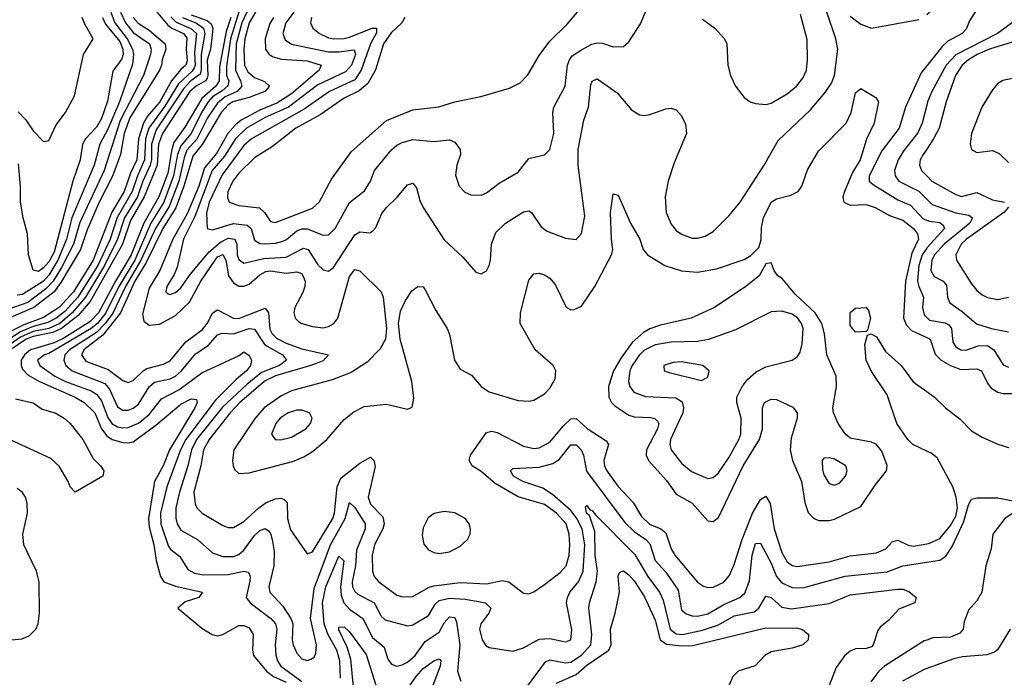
# Model space of a CAD drawing. Header units: inches. Extents: x 884549 to 1028252, y 526810 to 653624.
# Tile 31 of 256: x 926559 to 930294, y 556427 to 558922. Entities that reach past the tile are written whole.
import ezdxf

# ---------------------------------------------------------------- set-up
doc = ezdxf.new("R2010")
doc.units = ezdxf.units.IN
doc.header["$MEASUREMENT"] = 0
doc.layers.add('A9525', color=7, linetype='Continuous')
doc.layers.add('A9535', color=7, linetype='Continuous')

msp = doc.modelspace()

# ---------------------------------------------------------------- linework, layer by layer
at = {"layer": 'A9525', "color": 5}
for points, elevation in [([(927666.7, 558930), (927662.8, 558910), (927671.6, 558890), (927695.9, 558870), (927730, 558853), (927749.1, 558849.1), (927790, 558850.3), (927810, 558855.9), (927896, 558890), (927912.6, 558890), (927912.1, 558872.1), (927890, 558830), (927854.8, 558730), (927830, 558693.6), (927734.3, 558650), (927637.9, 558582.1), (927438.1, 558470), (927410, 558445.3), (927326.6, 558333.4), (927278.1, 558230), (927267.9, 558187.9), (927270.2, 558130.2), (927290, 558124.4), (927370, 558149.2), (927422.6, 558142.6), (927436.6, 558130), (927450, 558086.1), (927470, 558073.6), (927490, 558071.5), (927530, 558074.5), (927557.8, 558082.2), (927571.4, 558088.6), (927610, 558121.3), (927630, 558129.1), (927650, 558128.2), (927710, 558104.4), (927730, 558106.1), (927755.3, 558130), (927810, 558228.8), (927867.1, 558272.9), (927889.9, 558310), (927904.7, 558350), (927970, 558428.6), (927990, 558446.4), (928010, 558456.6), (928050, 558467.1), (928130, 558459.8), (928190, 558465.8), (928210, 558457.6), (928230.2, 558430), (928231, 558410), (928217.4, 558370), (928212.1, 558332.1), (928226.9, 558290), (928247.6, 558267.6), (928270, 558257.6), (928310, 558256.1), (928330, 558264.7), (928378.2, 558301.8), (928450, 558343.2), (928490, 558395.5), (928550, 558409), (928569.8, 558430.2), (928585, 558490), (928582, 558570), (928585.6, 558590), (928628.5, 558670), (928637.6, 558750), (928644.5, 558770), (928655.5, 558784.5), (928690, 558808), (928730, 558828.7), (928750, 558834), (928770, 558832.4), (928810, 558819), (928850, 558820.7), (928870, 558837.8), (928914.1, 558905.9), (928950, 558990.2)], 2560), ([(926941, 558950), (926960.2, 558910), (926990, 558873.7), (927051.6, 558830), (927058.2, 558810), (927055.6, 558790), (927028.7, 558710), (926940.8, 558539.2), (926879.9, 558350), (926787.5, 558152.5), (926762.7, 558070), (926717.7, 557982.3), (926685.9, 557930), (926658.8, 557901.2), (926590, 557849.6), (926510, 557821.2)], 2260), ([(927064.4, 558970), (927121.7, 558901.7), (927136.7, 558890), (927179.9, 558870), (927193.5, 558853.5), (927190.6, 558810), (927193.9, 558766.1), (927190, 558750), (927170, 558733.2), (927134.9, 558690), (927090.5, 558610), (927044.4, 558555.6), (927028.8, 558530), (927009.4, 558470.6), (927003, 558390), (926979.9, 558339.9), (926955.4, 558270), (926908.6, 558191.4), (926838.1, 558010), (926763.5, 557890), (926710, 557831.6), (926650, 557792.2), (926575.1, 557764.9), (926522.3, 557737.7)], 2320), ([(926904.3, 558950), (926920.4, 558910), (926967, 558850), (926987.5, 558810), (926990.9, 558790), (926986.6, 558753.4), (926937.7, 558610), (926893.3, 558506.7), (926863.3, 558450), (926841.7, 558370), (926756.5, 558170), (926736.1, 558090), (926704.1, 558010), (926670, 557953.1), (926650, 557930.2), (926570, 557879.7), (926550, 557877.2)], 2240), ([(927390, 558950), (927359, 558850), (927343.9, 558743.9), (927344.2, 558710), (927353, 558690), (927348.7, 558671.2), (927327.8, 558652.2), (927290.5, 558630), (927274, 558610), (927248.6, 558570), (927210, 558490.3), (927170, 558443.2), (927158.3, 558410), (927143.2, 558330), (927106.2, 558230), (927057.1, 558150), (926995.8, 558010), (926935.4, 557910), (926886.3, 557810), (926854.5, 557770), (926830, 557750.4), (926670, 557655.3), (926653.2, 557650), (926626.2, 557630), (926635.6, 557610), (926692.4, 557570), (926732.9, 557550), (926830, 557514.2), (926850, 557501.7), (926870, 557475.8), (926893.2, 557413.2), (926908.8, 557390), (926930, 557377.6), (926950, 557373.4), (926970, 557374.6), (927010, 557391.3), (927050, 557424.4), (927096.8, 557483.2), (927162.7, 557517.3), (927250, 557582), (927391.3, 557648.7), (927410, 557662.3), (927430, 557647.9), (927438, 557630), (927434.7, 557610), (927419, 557590), (927381.3, 557558.7), (927301.9, 557478.1), (927189.8, 557330), (927169.6, 557290), (927117.3, 557150), (927093.3, 557050), (927094.7, 557010), (927124, 556924), (927132, 556912), (927166.1, 556886.1), (927196.6, 556836.6), (927222.5, 556822.5), (927256.2, 556816.2), (927350, 556817.5), (927410, 556830.1), (927425.6, 556825.6), (927432.8, 556812.8), (927432.5, 556792.5), (927418.6, 556730), (927434, 556710), (927511.8, 556650), (927529.6, 556630), (927534.5, 556610), (927527.8, 556550), (927530.7, 556510.7), (927537, 556490), (927550, 556470.1), (927630, 556411.4)], 2440), ([(927429.3, 558970), (927401.3, 558910), (927380.2, 558830), (927377.4, 558730), (927397.1, 558690), (927401.8, 558670), (927384.4, 558650), (927338.7, 558630), (927310, 558605.8), (927271, 558550), (927230.6, 558469.4), (927193.4, 558426.6), (927182.5, 558397.5), (927162.7, 558310), (927126.4, 558213.6), (927073.8, 558130), (927018.8, 558010), (926959.9, 557910), (926911.9, 557808.1), (926883.8, 557770), (926850, 557735.8), (926747.7, 557670), (926729.8, 557650), (926726.4, 557630), (926734.3, 557610), (926758.3, 557590), (926881.8, 557541.8), (926899.8, 557519.8), (926930, 557453.3), (926950, 557441.1), (926970, 557441.2), (926990, 557448.2), (927010, 557463.4), (927050.4, 557529.6), (927070, 557547.4), (927130, 557559.3), (927150, 557570.1), (927172.4, 557590), (927226.1, 557653.9), (927274.3, 557685.7), (927310, 557726.1), (927327, 557733), (927370, 557730.1), (927430, 557750.1), (927450, 557747.7), (927488.5, 557688.5), (927555.6, 557650), (927570.8, 557630), (927544.3, 557610), (927476.5, 557583.5), (927421.4, 557538.6), (927328.1, 557451.9), (927230, 557328.9), (927210.7, 557290), (927197.1, 557230), (927165.1, 557130), (927152, 557070), (927151.1, 557031.1), (927156, 557010), (927170, 556985.7), (927233.4, 556950), (927290, 556898.9), (927330, 556885.3), (927370, 556886.1), (927390, 556893.2), (927410, 556910.1), (927450, 556965.1), (927470, 556983.6), (927490, 556991.3), (927502.4, 556982.4), (927510, 556972.9), (927517.2, 556950), (927524.8, 556904.8), (927523.1, 556850), (927504.1, 556770), (927508.6, 556750), (927557.2, 556697.2), (927588.2, 556650), (927595.3, 556630), (927592.5, 556570), (927596.8, 556550), (927610, 556518.6), (927630, 556497.1), (927650, 556491.2), (927664.1, 556495.9), (927675.8, 556504.2), (927683.1, 556516.9), (927685.6, 556550), (927662.9, 556650), (927675.8, 556764.2), (927737.7, 556930), (927793.7, 557030), (927810, 557090.2), (927830, 557072), (927869.1, 557009.1), (927869.7, 556990), (927837.1, 556910), (927833.1, 556850), (927819.9, 556790), (927821.9, 556770), (927830, 556752.8), (927842.3, 556742.3), (927903.3, 556710), (927930, 556658.6), (927945, 556645), (928030, 556622.6), (928050, 556626.8), (928110, 556661.8), (928135.5, 556704.5), (928150, 556718.1), (928190, 556727), (928250, 556723.6), (928326.7, 556710), (928346.3, 556690), (928339.2, 556670), (928308.2, 556630), (928303, 556610), (928313.4, 556570), (928328, 556548), (928340.7, 556540.7), (928430, 556525.8), (928470, 556538.5), (928530, 556572.3), (928570, 556574), (928630, 556561.4), (928650, 556569.4), (928653.2, 556606.8), (928633.8, 556710), (928636.7, 556730), (928646.5, 556750), (928678.9, 556790), (928696.5, 556830), (928703.4, 556930), (928692.6, 556990), (928672.3, 557030), (928650, 557059.9), (928580.2, 557120.2), (928544.2, 557144.2), (928467.3, 557170), (928432.9, 557190), (928421.2, 557210), (928430, 557219.7), (928530, 557224.4), (928582, 557238), (928605.9, 557254.1), (928650, 557309.4), (928670, 557309.3), (928689.3, 557290), (928697.5, 557270), (928709.5, 557209.5), (928855, 557015), (928890, 556980.3), (928934.7, 556950), (928950, 556933.3), (928970.1, 556870), (929010, 556826.5), (929057.6, 556757.6), (929070, 556683.5), (929087.5, 556667.5), (929110, 556660.8), (929130, 556659.2), (929170, 556667.6), (929230, 556703.5), (929290.5, 556729.5), (929310, 556746.9), (929327.2, 556792.8), (929338.4, 556890), (929350, 556934.7), (929370, 556936.5), (929410, 556860.4), (929429.8, 556809.8), (929450, 556785.5), (929490, 556767.9), (929530, 556766.6), (929690, 556810.8), (929850, 556827.4), (929910, 556850.5), (930000, 556864.1)], 2460), ([(927453.7, 558950), (927430, 558910.6), (927413.7, 558850), (927408.8, 558808.8), (927412.3, 558750), (927424, 558724), (927450, 558702.2), (927488.2, 558688.2), (927507, 558670), (927489.5, 558650), (927430, 558626.5), (927367.5, 558610), (927350, 558599.4), (927323.8, 558570), (927251.5, 558448.5), (927215.5, 558404.5), (927182.1, 558290), (927151.1, 558208.9), (927101.5, 558130), (927038.5, 558001.5), (926995.7, 557930), (926941.1, 557810), (926874.7, 557725.3), (926802.4, 557670), (926794, 557650), (926810, 557626.6), (926894.9, 557594.9), (926950, 557553.8), (926970, 557545.4), (926990, 557553.3), (927027.5, 557590), (927041.8, 557598.2), (927104.9, 557615.1), (927130, 557627.8), (927190, 557699.9), (927253, 557747), (927270.5, 557770), (927290, 557808.9), (927302.7, 557817.3), (927310, 557820.7), (927369.8, 557789.8), (927390, 557788.5), (927490, 557827.5), (927503.4, 557810), (927508.4, 557748.4), (927517.3, 557730), (927533.7, 557713.7), (927570, 557694.4), (927630, 557672.8), (927731.1, 557650), (927710, 557627.8), (927664, 557610), (927529.1, 557570.9), (927490, 557551.8), (927394.7, 557470), (927358.1, 557430), (927278.4, 557330), (927256.4, 557290), (927246.3, 557230), (927219.2, 557130), (927224.7, 557084.7), (927231.4, 557070), (927251, 557050), (927330, 557003.7), (927350, 556995.1), (927370, 556995.4), (927410, 557018.4), (927466, 557070), (927494.1, 557090), (927530, 557104.5), (927550, 557106.6), (927562.1, 557102.1), (927573.7, 557090), (927575.2, 557030), (927586.3, 556986.3), (927650, 556895.3), (927670, 556903.2), (927747.6, 557030), (927753.7, 557050), (927763.5, 557150), (927777.7, 557182.3), (927850, 557240.1), (927890, 557262), (927903, 557250), (927907.4, 557227.4), (927881.2, 557110), (927890, 557084.6), (927936.2, 557036.2), (927942.3, 557010), (927936.6, 556990), (927905.6, 556930), (927895.7, 556890), (927897.1, 556830), (927904.1, 556810), (927921.6, 556790), (927990, 556739.2), (928012.2, 556732.2), (928050, 556734.3), (928110, 556767.7), (928130, 556774.2), (928230, 556786.6), (928330, 556781.9), (928390, 556794.3), (928415.2, 556790), (928470, 556746.5), (928490, 556743.6), (928510, 556751.4), (928550, 556779), (928610, 556824.3), (928631.6, 556850), (928643.1, 556890), (928646.4, 556930), (928643.7, 556970), (928632.4, 557010), (928595.7, 557050), (928550, 557082.4), (928450, 557111.6), (928362.6, 557162.6), (928310, 557207.5), (928275.8, 557230), (928264.6, 557250), (928269.1, 557270), (928330, 557355.5), (928350, 557361.3), (928370, 557355.5), (928470, 557303.6), (928510, 557295.5), (928530, 557297.3), (928570, 557318.8), (928620.3, 557379.7), (928650, 557408.2), (928670, 557409.2), (928711.5, 557371.6), (928784.3, 557324.3), (928792.6, 557310), (928775.1, 557250), (928777.3, 557230), (928786.2, 557210), (928830, 557151.1), (928886.5, 557090), (928917.7, 557037.7), (928948.6, 557008.6), (928990.9, 556990), (929010, 556975.1), (929030, 556914.2), (929044.2, 556890), (929130, 556788.2), (929152.7, 556772.7), (929170, 556767.9), (929190, 556769.1), (929230, 556787.9), (929250, 556811.9), (929270, 556854.7), (929300.1, 556950), (929339.2, 557050), (929370, 557101.6), (929390, 557114.2), (929406.1, 557086.1), (929421.8, 556990), (929450, 556900.6), (929470, 556864.7), (929490, 556851), (929508, 556848), (929630, 556864.8), (929710, 556887.6), (929810, 556898.9), (929844.9, 556915.1), (929870, 556942), (929890, 556947.9), (929930, 556928.1), (929950, 556924.4), (930000, 556933.7)], 2480), ([(927599.1, 558950), (927569, 558910), (927557.5, 558870), (927566.1, 558846.1), (927589.8, 558829.8), (927730, 558800.4), (927770, 558800.4), (927828.2, 558808.2), (927833.2, 558790), (927818.3, 558750), (927795.7, 558724.3), (927690, 558674.5), (927578.3, 558590), (927490, 558551), (927419.9, 558510), (927377.2, 558470), (927335.8, 558404.2), (927289.7, 558350), (927224, 558176), (927181, 558090), (927156.7, 557983.3), (927145.2, 557954.8), (927117.9, 557910), (927114, 557890), (927122.1, 557882.1), (927130, 557878.9), (927150, 557886.5), (927170, 557904.3), (927205.2, 557954.8), (927278.1, 558041.9), (927321.5, 558078.6), (927350, 558092.8), (927375.1, 558090), (927383, 558070), (927384.6, 558030), (927390, 558011.8), (927410, 557998.1), (927483.7, 558016.3), (927570, 558021.1), (927635.5, 558055.5), (927653.4, 558050), (927690, 557991.9), (927710, 557973.6), (927730, 557968.3), (927750, 557981.3), (927830, 558105.5), (927850, 558117), (927886.8, 558113.2), (927899.4, 558120.6), (927910, 558134), (927933.3, 558186.7), (927950, 558209.2), (927991.5, 558248.5), (928030, 558295.6), (928050, 558302), (928063.9, 558283.9), (928076.7, 558236.7), (928090.2, 558210), (928170, 558087.4), (928240.7, 558020.7), (928290, 557964.4), (928300.6, 557960.6), (928310, 557957.6), (928330, 557968.7), (928339.8, 557990), (928345, 558010), (928348.4, 558070), (928365.8, 558114.2), (928402.2, 558150), (928470, 558193.2), (928490, 558196.5), (928500.3, 558190), (928536.8, 558136.8), (928560.2, 558120.2), (928630, 558093.7), (928670, 558087.8), (928690, 558110.7), (928703.4, 558176.6), (928677.6, 558370), (928677.9, 558430), (928699.2, 558540.8), (928717.2, 558590), (928725.6, 558674.4), (928730.6, 558689.4), (928750, 558697.1), (928825.1, 558645.1), (928880.1, 558580.1), (928910, 558560.8), (928930, 558558.5), (928950, 558562.3), (929010, 558584.4), (929030, 558586), (929050, 558580.5), (929070, 558557.3), (929085.1, 558525.1), (929088.9, 558490), (929041.6, 558378.4), (929019.6, 558310), (929007.8, 558250), (929011.9, 558190), (929030, 558146.2), (929050, 558122.7), (929070, 558107.8), (929110, 558093.7), (929130, 558093), (929159.6, 558100.4), (929190, 558118.4), (929250, 558178.9), (929291.7, 558230), (929383.2, 558370), (929436.3, 558463.7), (929559.6, 558580.4), (929614.5, 558645.5), (929638.4, 558681.6), (929650, 558710.5), (929662.3, 558810), (929655.5, 558850), (929621.2, 558950)], 2540), ([(928020.4, 558930), (928009.2, 558910), (927968.3, 558871.7), (927939.1, 558830), (927908.4, 558731.6), (927880.4, 558679.6), (927847.5, 558652.5), (927790, 558624), (927698.8, 558561.2), (927606.9, 558510), (927518.7, 558441.3), (927450, 558398.2), (927390, 558339.3), (927367.6, 558310), (927348.9, 558268.9), (927346.9, 558246.9), (927354, 558230), (927390, 558217.6), (927468.4, 558208.4), (927487.2, 558190), (927510, 558156.6), (927530, 558152.3), (927670, 558206.4), (927695.6, 558230), (927742.6, 558317.4), (927817.9, 558422.1), (927950, 558540.1), (928050, 558580.1), (928148.7, 558591.3), (928210, 558610.1), (928309.1, 558630.9), (928417.1, 558662.9), (928458, 558682), (928487.1, 558712.9), (928530, 558785.8), (928570, 558840.2), (928635.5, 558904.5), (928681.7, 558958.3)], 2580), ([(926989.2, 558930), (927008.9, 558908.9), (927050, 558882.4), (927111, 558830), (927112.9, 558810), (927099.5, 558770), (927097.6, 558750), (927090, 558730), (926977.5, 558550), (926955, 558490), (926941.3, 558410), (926911.2, 558328.8), (926861.1, 558230), (926815.7, 558124.3), (926790.1, 558049.9), (926715.5, 557924.5), (926689.8, 557890), (926612.7, 557830), (926470, 557770)], 2280), ([(927176.6, 558930), (927230, 558908.4), (927256.3, 558890), (927261.6, 558870), (927248.1, 558790), (927248.1, 558731.9), (927244, 558716), (927207.8, 558690), (927180.2, 558659.8), (927076.3, 558503.7), (927059.3, 558450), (927058.8, 558390), (927054.1, 558370), (927026.6, 558310), (927005.7, 558250), (926956.4, 558170), (926930.3, 558089.7), (926880.4, 557990), (926808.7, 557870), (926758.3, 557810), (926711.3, 557770), (926670, 557751), (926610, 557738.7), (926562.1, 557717.9), (926494.5, 557670)], 2360), ([(927132.5, 558932.5), (927153.2, 558913.2), (927208.5, 558888.5), (927229.4, 558870), (927222.7, 558797.3), (927224.9, 558750), (927221.1, 558738.9), (927213.4, 558726.6), (927161.5, 558678.5), (927110, 558594.5), (927049.1, 558510.9), (927036.2, 558470), (927032.4, 558390), (927005.6, 558330), (926986.4, 558270), (926928.7, 558171.3), (926902.5, 558090), (926855.6, 557990), (926779.9, 557870), (926730, 557815), (926697.6, 557790), (926666.4, 557773.6), (926610, 557757.9), (926562.3, 557737.7), (926501.2, 557698.8)], 2340), ([(927210, 558940.4), (927270, 558919.1), (927286, 558906), (927291.5, 558890), (927288.6, 558851.4), (927282.8, 558810), (927270.9, 558769.1), (927273.4, 558710), (927270, 558699.8), (927263.9, 558690), (927228.3, 558670), (927204.5, 558650), (927100.5, 558490), (927085.7, 558450), (927080, 558370), (927031.9, 558250), (926979.8, 558160.2), (926949.6, 558070), (926826.8, 557853.2), (926780.3, 557799.7), (926717.3, 557750), (926685.1, 557734.9), (926610, 557719.9), (926583.3, 557710), (926524, 557670)], 2380), ([(926552.8, 558572.8), (926582.5, 558542.5), (926610, 558500.5), (926650, 558459.6), (926670, 558464), (926697.1, 558522.9), (926733.3, 558570), (926767.2, 558632.8), (926801.4, 558790), (926837.3, 558850), (926805.6, 558905.6), (926796.6, 558930)], 2180), ([(926872.9, 558930), (926885.1, 558905.1), (926938.9, 558838.9), (926950.4, 558810), (926951.8, 558790), (926946.5, 558773.5), (926913, 558727), (926892.7, 558612.7), (926870, 558546.8), (926850, 558513.8), (926809.3, 558470), (926797.9, 558450), (926788.3, 558390), (926760.7, 558310), (926690, 558039.7), (926670, 558004), (926650, 557980.8), (926630, 557966.2), (926610, 557971.2), (926592.8, 558030), (926588.5, 558110), (926571.7, 558170), (926561.9, 558230), (926562.1, 558290), (926554.9, 558374.9)], 2220), ([(927359.5, 558930), (927342.7, 558877.3), (927316.6, 558743.4), (927315.8, 558690), (927303.8, 558670), (927250, 558623), (927186.2, 558513.8), (927144.4, 558455.6), (927136, 558430), (927120.5, 558339.5), (927086.8, 558250), (927029.8, 558150), (926981.6, 558030), (926922, 557930), (926858.2, 557810), (926824.8, 557775.2), (926726.8, 557713.2), (926690, 557695.8), (926599.6, 557670), (926577.3, 557650), (926565.3, 557630), (926564.2, 557610), (926570, 557596), (926590, 557575), (926634, 557550), (926769.9, 557489.9), (926804.2, 557470), (926843.6, 557430), (926869.7, 557370), (926890, 557343.3), (926910, 557330), (926950, 557318.4), (926970, 557316.3), (926990, 557320.8), (927076.1, 557383.9), (927170, 557463.6), (927210, 557483.3), (927230, 557481.3), (927232.6, 557470), (927223.3, 557450), (927127.9, 557290), (927103, 557230), (927070.1, 557170), (927047.5, 557030), (927050, 556998), (927068.3, 556930), (927076.8, 556870), (927093.3, 556810), (927106.4, 556790), (927150, 556772.9), (927252.3, 556750), (927239.1, 556730), (927186.7, 556713.3), (927158.7, 556690), (927250, 556613.4), (927289.8, 556590.1), (927310, 556584), (927330, 556590.1), (927390, 556623.3), (927410, 556623.8), (927430, 556614.3), (927444.6, 556590), (927442.1, 556530), (927446, 556510), (927494.9, 556450), (927522.1, 556430), (927570, 556408.3)], 2420), ([(927522.1, 558930), (927507.5, 558907.5), (927490, 558849.5), (927491.6, 558810), (927505.3, 558790), (927520.9, 558780.9), (927552.4, 558772.4), (927650, 558766.2), (927702.2, 558750), (927695.4, 558730), (927590, 558641.3), (927534.7, 558605.3), (927470, 558578.5), (927399.7, 558540.3), (927377.3, 558522.7), (927348.2, 558490), (927305.1, 558414.9), (927260.5, 558359.5), (927239.3, 558290), (927194.3, 558185.7), (927140.6, 558090), (927090.3, 557970), (927050, 557903.4), (927025.3, 557805.3), (927030, 557778), (927050, 557763.5), (927090, 557767.5), (927150, 557800.1), (927203.9, 557850), (927245.8, 557930), (927301, 558010), (927310, 558021.9), (927330, 558031.7), (927340.8, 558010), (927351.5, 557950), (927370, 557924.2), (927390, 557911.7), (927410, 557911.3), (927430, 557919.3), (927470, 557953.5), (927493.1, 557966.9), (927510, 557969.8), (927570, 557960.2), (927610, 557965.8), (927630, 557959), (927641.5, 557930), (927640.2, 557910), (927633.1, 557886.9), (927602.8, 557830), (927599.4, 557810), (927604.4, 557790), (927617.1, 557777.1), (927630, 557769), (927670, 557757.7), (927710, 557753), (927730, 557757.5), (927750.2, 557769.8), (927765.8, 557790), (927810, 557948), (927830, 557973.9), (927850, 557969.6), (927930.2, 557890), (927937.4, 557870), (927950.2, 557750), (927946.6, 557710), (927926.6, 557673.4), (927877.3, 557622.7), (927816.4, 557583.6), (927743.9, 557556.1), (927590, 557514.3), (927550, 557494.2), (927486.1, 557450), (927452.1, 557410), (927370.9, 557290), (927366, 557250), (927368.9, 557228.9), (927374.8, 557214.8), (927390, 557200.2), (927430, 557202.4), (927593.6, 557246.4), (927636.4, 557263.6), (927670, 557284), (927724.5, 557330), (927790, 557405.1), (927826.1, 557433.9), (927865.5, 557454.5), (927950, 557463.6), (928030, 557444.7), (928047.7, 557452.3), (928053.7, 557486.3), (928046.7, 557550), (928002.9, 557710), (927996, 557770), (928004, 557816), (928023, 557857), (928046.6, 557893.4), (928070, 557910.4), (928090, 557908.2), (928097.8, 557897.8), (928138.2, 557818.2), (928180.9, 557750), (928190, 557727.3), (928208.1, 557630), (928230, 557596.5), (928273.3, 557573.3), (928310.1, 557530), (928339.7, 557510), (928450, 557476.9), (928490, 557474.6), (928510, 557479), (928550, 557502.2), (928570, 557523.9), (928590, 557559), (928592.7, 557590), (928582.4, 557610), (928514.2, 557670), (928458.3, 557770), (928459.1, 557810), (928490, 557933.4), (928510, 557957.4), (928530, 557960.2), (928550, 557954.4), (928570, 557941.5), (928590, 557917.6), (928631.7, 557831.7), (928650, 557821.3), (928662, 557822), (928690, 557835.3), (928740.6, 557910), (928804.8, 558030), (928809.8, 558050), (928803.8, 558090), (928800.7, 558190), (928810, 558262), (928830, 558256), (928876.5, 558150), (928912.2, 558090), (928924, 558050), (928940.5, 558030), (929007, 557990), (929070, 557968.7), (929130, 557964.6), (929202.5, 557977.5), (929307.7, 558012.3), (929332.9, 558027.1), (929362.7, 558057.3), (929372.5, 558087.5), (929373.6, 558133.6), (929380.9, 558170), (929410, 558229.3), (929430, 558242.4), (929484.1, 558255.9), (929511.7, 558270), (929525.8, 558290), (929547.5, 558352.5), (929590, 558423.6), (929694.5, 558530), (929713.3, 558570), (929730, 558644.9), (929750, 558660.4), (929806.7, 558626.7), (929816.5, 558610), (929800.9, 558530), (929771.3, 558468.7), (929747.6, 558390), (929718, 558342), (929688, 558270), (929682.4, 558250), (929685.2, 558230), (929710, 558218.5), (929770, 558220.5), (929804.7, 558210), (929859.2, 558179.2), (929910, 558162.1), (929949.4, 558130), (929965.4, 558110), (929968.2, 558090), (929943.5, 558036.5), (929920, 557930), (929912.4, 557790), (929923.1, 557763), (929942.6, 557742.6), (930000, 557716)], 2520), ([(929150, 558923.6), (929195.8, 558890), (929232.4, 558850), (929242, 558830), (929245.5, 558750), (929256.1, 558710), (929274.9, 558670), (929307, 558627), (929330, 558610.3), (929350, 558604.2), (929390, 558600.6), (929410, 558605.7), (929470, 558640.9), (929505.5, 558670), (929530, 558700.2), (929543.6, 558730), (929548.1, 558770), (929546.6, 558846.6), (929521.7, 558941.7)], 2560), ([(929710, 558936), (929750, 558904.7), (929790, 558890.2), (929970, 558923.2)], 2540), ([(930000, 558747), (929979.1, 558720.9), (929919, 558590), (929895.6, 558510), (929830, 558424.1), (929781.1, 558330), (929782.3, 558310), (929796.9, 558296.9), (929890, 558238.2), (929938.5, 558218.5), (929986.1, 558166.1), (930000, 558161.2)], 2540), ([(930000, 558597.6), (929982.8, 558530), (929966.7, 558493.3), (929913.8, 558426.2), (929891.6, 558390), (929877.7, 558350), (929880.1, 558330), (929894.8, 558310), (929970, 558271.1), (930000, 558241.8)], 2560), ([(930000, 558430.8), (929986.1, 558410), (929975.6, 558390), (929972.7, 558370), (929979.8, 558350), (930000, 558329.4)], 2580), ([(930000, 558055.7), (929983, 558030), (929969.9, 557990), (929965.6, 557930), (929969.6, 557909.6), (929987.3, 557870), (929983.5, 557830), (929990, 557802.2), (930000, 557792.4)], 2540), ([(930000, 557285.6), (929947.9, 557310), (929927.8, 557330), (929886.2, 557390), (929850, 557499.3), (929790, 557587.4), (929770.9, 557630), (929765.5, 557690), (929775.1, 557725), (929789.5, 557730.5), (929810, 557718.6), (929843.8, 557663.8), (929903.3, 557610), (929948, 557548), (930000, 557511.3)], 2480), ([(926543.5, 557483.5), (926610, 557468.1), (926644.8, 557444.7), (926693.5, 557430), (926727.9, 557410), (926750.1, 557390), (926798.2, 557330), (926837.7, 557257.7), (926866, 557230), (926878, 557210), (926874, 557190), (926770, 557129.2), (926750, 557149.2), (926743.1, 557170), (926708.4, 557228.4), (926677.8, 557257.8), (926470, 557352.4)], 2380), ([(926529, 556569), (926567.3, 556572.7), (926595.5, 556584.5), (926620.9, 556610), (926629.2, 556630), (926634, 556670), (926633.5, 556790), (926622.3, 556830), (926575, 556930), (926570.7, 556970), (926588.1, 557050), (926587.2, 557087.2), (926581.3, 557110), (926570, 557128.5), (926550, 557143.8)], 2420), ([(928468.2, 556370), (928554, 556486), (928570, 556494), (928630, 556482.1), (928650, 556485), (928690, 556511.6), (928725.6, 556550), (928729.3, 556590), (928718.7, 556690), (928720.8, 556710), (928746, 556790), (928751.4, 556830), (928742.2, 556890), (928740.9, 556980.9), (928720.9, 557040.9), (928709.9, 557050.1), (928705.5, 557074.5), (928710, 557079.5), (928722, 557062), (928730, 557061.5), (928743.1, 557043.1), (928893.1, 556893.1), (928941.4, 556810), (928986.9, 556750), (928999.6, 556719.6), (929027.2, 556610), (929050, 556591.6), (929073, 556590), (929150, 556605.7), (929210, 556626.9), (929270, 556661), (929344.8, 556675.2), (929362.6, 556690), (929390, 556734.8), (929410, 556730.1), (929450, 556693.7), (929487.4, 556687.4), (929630, 556707.3), (929710, 556740.2), (929890, 556762.2), (929910, 556761.2), (929932.6, 556752.6), (929959.6, 556730), (929954.9, 556710), (929894.2, 556685.8), (929856.5, 556643.5), (929823.2, 556616.8), (929814.6, 556605.4), (929796.8, 556550), (929790, 556542.9), (929770, 556536.2), (929730, 556535.3), (929710, 556526.5), (929689.3, 556510), (929656.2, 556463.8), (929627.9, 556390)], 2440), ([(927775.9, 556424.2), (927773.6, 556490), (927761.6, 556530), (927728.9, 556588.9), (927713.7, 556630), (927707.3, 556710), (927720, 556770), (927770, 556887.2), (927788.7, 556868.7), (927776.5, 556770), (927779.1, 556739.1), (927788.3, 556710), (927810, 556685.3), (927860.3, 556650), (927897.8, 556577.8), (927941.9, 556541.9), (927956, 556496), (927970, 556476.6), (927990, 556469.5), (928010, 556473.9), (928030, 556485.2), (928059, 556510), (928097.4, 556562.6), (928150, 556598.1), (928170, 556634.1), (928190, 556656.6), (928210, 556654), (928216.8, 556636.8), (928228.2, 556550), (928219.4, 556450), (928232.8, 556412.8)], 2440), ([(928595, 556405), (928670, 556438.2), (928710, 556473), (928793.5, 556530), (928802.8, 556550), (928800.9, 556610), (928818.3, 556670), (928834.2, 556750), (928830, 556811), (928835.1, 556824.9), (928845.2, 556830), (928850, 556830.9), (928870, 556816.1), (928890, 556793.4), (928930, 556732.1), (928970, 556643.5), (928989.3, 556570), (929013.1, 556553.1), (929070, 556546.1), (929112.2, 556547.8), (929390, 556614.7), (929510, 556613.5), (929528.6, 556608.6), (929552, 556590), (929550.3, 556570), (929530, 556549.8), (929490, 556537.4), (929410, 556523.8), (929386.3, 556510), (929349.4, 556470.6), (929284.4, 556450), (929264.3, 556430), (929250, 556397.6)], 2420), ([(927829.4, 556350.6), (927815.9, 556495.9), (927801.7, 556541.7), (927770, 556606.9), (927770, 556617.3), (927790, 556619.1), (927810, 556600.1), (927873.5, 556513.6), (927910, 556397.7)], 2420), ([(930000, 556568.6), (929990, 556565.2), (929840.4, 556470), (929818.2, 556450), (929787.6, 556410)], 2460), ([(928010, 556354.8), (928062.6, 556430), (928090, 556460.7), (928130, 556489.5), (928150, 556496.8), (928156.3, 556490), (928154.2, 556470), (928115.8, 556370)], 2420), ([(930000, 556460.1), (929990, 556456.4), (929908, 556412)], 2480)]:
    msp.add_lwpolyline(points, dxfattribs=dict(at, elevation=elevation))
for points, elevation in [([(929410, 557999), (929390, 557995.3), (929364.9, 557950), (929314.4, 557910), (929195.3, 557830), (929106.7, 557790), (928990, 557763.7), (928950, 557748.8), (928925.2, 557734.8), (928882.9, 557697.1), (928840.5, 557639.5), (928812.1, 557590), (928793.1, 557530), (928793.9, 557490), (928803.6, 557470), (928816.7, 557456.7), (928870, 557422), (928890, 557416), (928953.3, 557413.3), (928968.8, 557408.8), (928978.9, 557398.9), (928983.8, 557390), (928979.3, 557370), (928936.9, 557290), (928935.2, 557270), (928945, 557250), (929013.4, 557173.4), (929050, 557122.6), (929110, 557087.4), (929170, 557021.2), (929190, 557018), (929210, 557034), (929304.1, 557230), (929366.2, 557330), (929377.6, 557370), (929377.4, 557450), (929384.2, 557470), (929410, 557482.7), (929430, 557481.2), (929492.4, 557452.4), (929508.5, 557430), (929508.1, 557410), (929485.2, 557334.8), (929482.4, 557290), (929490.5, 557250), (929524.7, 557170), (929537, 557090), (929550, 557052.3), (929570, 557030.8), (929590, 557022.1), (929630, 557022.4), (929650, 557027.4), (929750, 557074.8), (929804.4, 557155.6), (929847.4, 557210), (929849.8, 557230.2), (929830, 557285.1), (929810, 557309.9), (929790, 557319.7), (929710, 557334.5), (929690.5, 557350.5), (929664.2, 557390), (929646.8, 557430), (929643.9, 557450), (929657.3, 557530), (929656, 557570), (929620.6, 557650), (929612.6, 557730), (929602.3, 557770), (929576.6, 557810), (929500.9, 557880.9), (929450, 557940.9), (929435.1, 557950), (929420.9, 557970)], 2520), ([(929730, 557737.1), (929710, 557762.2), (929709.4, 557810.6), (929730, 557827.2), (929770, 557830.2), (929778.8, 557818.8), (929787, 557790), (929775.8, 557744.2), (929770, 557739.6)], 2480), ([(929450, 557816.2), (929410, 557813.5), (929274.6, 557745.4), (929171.6, 557708.4), (929130, 557701.5), (929030, 557698.9), (928970, 557688.3), (928930, 557667.8), (928910, 557651), (928882, 557610), (928873.7, 557590), (928868.8, 557550), (928873.6, 557530), (928889.4, 557509.4), (928932.8, 557492.8), (929047.9, 557487.9), (929071.9, 557471.9), (929077, 557450), (929074.2, 557430), (929027.7, 557330), (929024.9, 557310), (929030.1, 557290), (929070, 557239.4), (929107.7, 557207.7), (929170, 557182), (929190, 557185.7), (929210, 557203), (929250, 557261.9), (929287.8, 557330), (929294.3, 557350), (929296.1, 557410), (929279.5, 557470), (929279.9, 557490), (929299.6, 557530), (929321.9, 557558.1), (929353.3, 557586.7), (929390, 557605.5), (929489, 557631), (929510, 557643.7), (929519.7, 557660.3), (929528, 557692), (929530.9, 557750), (929525.2, 557770), (929511.5, 557790), (929490, 557805.2)], 2540), ([(929070, 557623.7), (929038.5, 557621.5), (929002.4, 557610), (929003.8, 557590), (929023.4, 557583.4), (929146.2, 557553.8), (929170, 557566.4), (929174.8, 557590), (929150.4, 557610.4)], 2560), ([(927630, 557441), (927610, 557440.5), (927577.3, 557430), (927547.2, 557410), (927530.2, 557390), (927514.3, 557350), (927527.7, 557330), (927550, 557328.1), (927590, 557338.3), (927645, 557370), (927662.2, 557390), (927668.6, 557410), (927658, 557430)], 2540), ([(929630, 557260.3), (929610, 557258.7), (929604, 557250), (929604.7, 557215.3), (929610, 557195.5), (929624.4, 557170), (929630, 557162), (929650, 557156.5), (929670, 557165), (929691.6, 557190), (929697.8, 557210), (929692.9, 557230), (929650, 557255.2)], 2540), ([(928170, 557055.9), (928131.5, 557048.5), (928108.4, 557031.6), (928090, 556994.3), (928085.4, 556965.4), (928092.2, 556932.2), (928110, 556910.9), (928130, 556900.8), (928150, 556897.5), (928190, 556903.1), (928230, 556924.6), (928257.3, 556950), (928268.5, 556970), (928269.9, 556990), (928263.9, 557010), (928248.9, 557030), (928210, 557050.9)], 2520)]:
    msp.add_lwpolyline(points, close=True, dxfattribs=dict(at, elevation=elevation))
at = {"layer": 'A9535', "color": 5}
for points, elevation in [([(930000, 558941.3), (930050, 558984.2), (930110, 559002), (930130, 559000.3), (930194.9, 558970), (930162.9, 558917.1), (930150, 558886), (930134, 558870), (930079.9, 558840.1), (930059.2, 558820.8), (930000, 558747)], 2540), ([(930338.8, 558921.2), (930268.6, 558870), (930110.8, 558789.2), (930074.2, 558750), (930019.3, 558650), (930003.2, 558610), (930000, 558597.6)], 2560), ([(930323.7, 558836.3), (930237.9, 558810), (930191.5, 558790), (930157.9, 558770), (930134.8, 558750), (930109.8, 558710), (930073.2, 558610), (930047.1, 558510), (930026.3, 558470), (930000, 558430.8)], 2580), ([(930355.1, 558704.9), (930288.2, 558691.8), (930270, 558679.5), (930250, 558656.2), (930208.8, 558590), (930169.7, 558490), (930165.4, 558450), (930170.2, 558430), (930190, 558418.4), (930250, 558425.6), (930275, 558415), (930310, 558380.1)], 2620), ([(930000, 558329.4), (930018.9, 558310), (930110, 558258.7), (930131.9, 558251.9), (930190, 558267), (930250, 558239.2), (930294.9, 558230)], 2580), ([(930000, 558241.8), (930021.2, 558221.2), (930110, 558189.2), (930160.1, 558180.1), (930173.5, 558170), (930163.3, 558150), (930066.2, 558070), (930030, 558030.3), (930019.6, 558010), (930015.4, 557970), (930027.7, 557947.7), (930062.6, 557930), (930075.2, 557915.2), (930079, 557870), (930087.3, 557847.3), (930134.6, 557814.6), (930188.3, 557768.3), (930245.3, 557750), (930310, 557738.3)], 2560), ([(930310, 558210.4), (930292.3, 558190), (930150.5, 558090), (930130.1, 558070), (930110.1, 558030.1), (930112.8, 558010), (930170, 557919.7), (930190, 557894.3), (930210, 557878.3), (930230, 557868.1), (930270, 557860.1), (930310, 557869.4)], 2580), ([(930000, 558161.2), (930010, 558157.7), (930050, 558152.3), (930062.8, 558142.8), (930067.7, 558130), (930001.7, 558058.3), (930000, 558055.7)], 2540), ([(930000, 557792.4), (930010, 557782.7), (930070, 557772.5), (930083.8, 557763.8), (930093.7, 557750), (930098.8, 557698.7), (930110, 557681.3), (930130, 557669.2), (930150, 557668), (930194.9, 557685.1), (930230, 557685.7), (930254.5, 557670), (930290, 557612.8), (930310, 557604)], 2540), ([(930000, 557716), (930012.8, 557710), (930032.5, 557652.5), (930054.8, 557630), (930089.6, 557609.6), (930130, 557594.7), (930190, 557597.9), (930208, 557590), (930230, 557543.5), (930244.3, 557524.3), (930269.4, 557509.4), (930290, 557504.2), (930330, 557503.4)], 2520), ([(930000, 557511.3), (930030.1, 557490), (930070.9, 557450), (930126.4, 557406.4), (930170, 557362.2), (930210, 557338.2), (930270, 557311.2), (930310, 557299.5)], 2480), ([(930000, 556933.7), (930010, 556935.6), (930050, 556954.1), (930090, 557003.2), (930110, 557039.1), (930116.4, 557070), (930111.1, 557110), (930099, 557150), (930039.7, 557259.7), (930017.4, 557277.4), (930000, 557285.6)], 2480), ([(930000, 556864.1), (930050, 556871.6), (930072.9, 556887.1), (930096.3, 556923.7), (930141.4, 557018.6), (930158.4, 557081.6), (930170, 557103.5), (930190, 557108.3), (930270, 557107.5), (930358, 557090), (930358, 557070), (930296, 557030), (930250.4, 556970), (930245.1, 556914.9), (930224.7, 556850), (930209.2, 556750), (930190, 556717.4), (930158.6, 556681.4), (930142.3, 556637.7), (930138.5, 556610), (930125.6, 556594.4), (930090, 556579.7), (930023.4, 556576.6), (930000, 556568.6)], 2460), ([(930316.8, 556610), (930268.8, 556531.2), (930257.7, 556522.3), (930227.8, 556512.2), (930135.2, 556504.8), (930102.4, 556497.6), (930000, 556460.1)], 2480)]:
    msp.add_lwpolyline(points, dxfattribs=dict(at, elevation=elevation))

doc.saveas('drawing.dxf')
